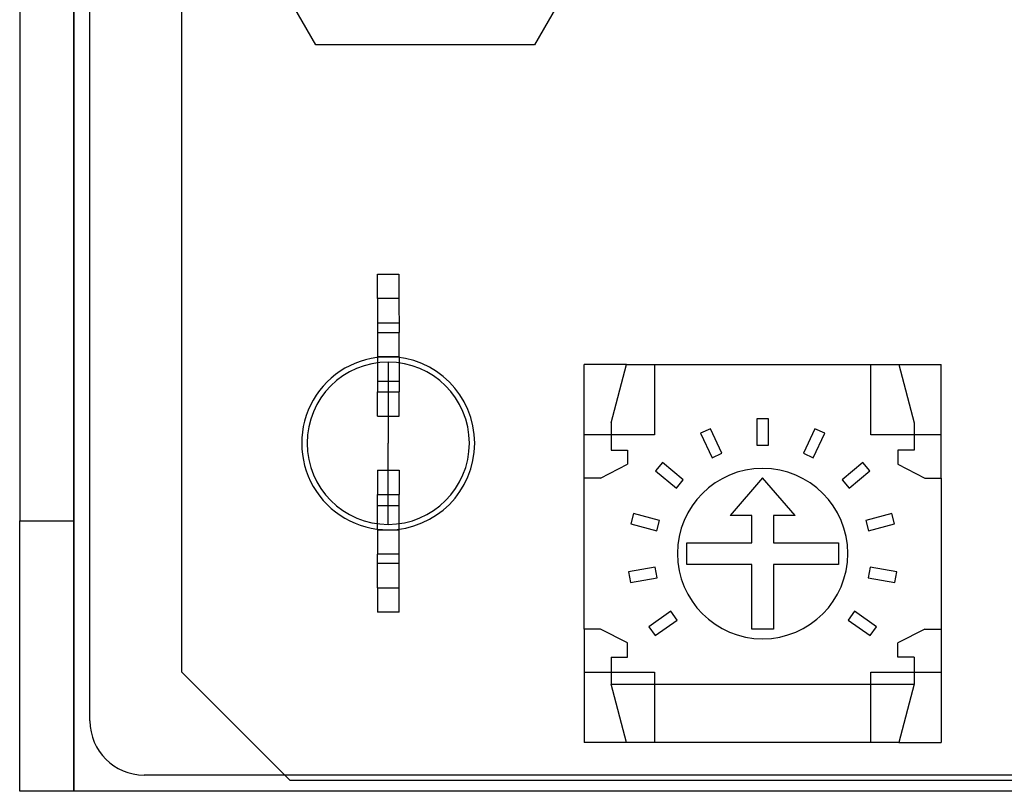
# Model space of a CAD drawing. Header units: millimetres. Extents: x 0 to 93, y 0 to 191.
# Tile 1 of 148: x 0 to 18, y 0 to 14. Entities that reach past the tile are written whole.
import ezdxf

# ---------------------------------------------------------------- set-up
doc = ezdxf.new("R2010")
doc.units = ezdxf.units.MM
doc.layers.add('MAIN-1', color=7, linetype='Continuous')
doc.layers.add('MAIN-2', color=7, linetype='Continuous')

msp = doc.modelspace()

# ---------------------------------------------------------------- linework, layer by layer
at = {"layer": 'MAIN-1'}
for p, q in [((0, 187.5), (0, 5)), ((1, 187.5), (1, 5)), ((1.3, 1.3), (1.3, 16.6)), ((3, 2.2), (3, 14.8)), ((6.614, 9.56), (7.014, 9.56)), ((6.614, 9.11), (6.614, 9.56)), ((7.014, 9.56), (7.014, 9.11)), ((7.014, 9.11), (6.614, 9.11)), ((6.614, 9.11), (6.615, 8.485)), ((7.014, 9.11), (7.015, 8.485)), ((6.615, 8.485), (7.015, 8.485)), ((6.615, 8.485), (6.615, 8.035)), ((7.015, 8.035), (7.015, 8.485)), ((6.615, 8.035), (7.015, 8.035)), ((6.615, 8.035), (6.615, 8.023)), ((7.015, 8.035), (7.015, 8.023)), ((6.815, 7.935), (6.815, 6.435)), ((11.221, 7.89), (10.439, 7.89)), ((10.439, 5.79), (10.439, 7.89)), ((10.939, 6.81), (11.221, 7.89)), ((11.221, 7.89), (16.257, 7.89)), ((16.257, 7.89), (16.539, 6.81)), ((16.257, 7.89), (17.039, 7.89)), ((17.039, 5.79), (17.039, 7.89)), ((10.939, 6.81), (10.939, 6.31)), ((13.639, 6.395), (13.639, 6.895)), ((13.639, 6.895), (13.839, 6.895)), ((13.839, 6.895), (13.839, 6.395)), ((16.539, 6.81), (16.539, 6.31)), ((12.773, 6.703), (12.592, 6.619)), ((12.592, 6.619), (12.803, 6.165)), ((12.985, 6.25), (12.773, 6.703)), ((14.705, 6.703), (14.494, 6.25)), ((14.675, 6.165), (14.886, 6.619)), ((14.886, 6.619), (14.705, 6.703)), ((6.816, 4.935), (6.815, 6.435)), ((13.839, 6.395), (13.639, 6.395)), ((10.939, 6.31), (11.239, 6.31)), ((11.239, 6.31), (11.239, 6.047)), ((12.803, 6.165), (12.985, 6.25)), ((14.494, 6.25), (14.675, 6.165)), ((16.239, 6.31), (16.239, 6.047)), ((16.539, 6.31), (16.239, 6.31)), ((10.739, 5.79), (11.239, 6.047)), ((11.888, 6.079), (11.76, 5.925)), ((12.271, 5.757), (11.888, 6.079)), ((15.59, 6.079), (15.207, 5.757)), ((15.719, 5.925), (15.59, 6.079)), ((16.239, 6.047), (16.739, 5.79)), ((11.76, 5.925), (12.143, 5.604)), ((15.336, 5.604), (15.719, 5.925)), ((10.739, 5.79), (10.439, 5.79)), ((10.439, 3), (10.439, 5.79)), ((12.143, 5.604), (12.271, 5.757)), ((13.739, 5.795), (13.139, 5.102)), ((14.339, 5.102), (13.739, 5.795)), ((15.207, 5.757), (15.336, 5.604)), ((16.739, 5.79), (17.039, 5.79)), ((17.039, 5.79), (17.039, 3)), ((11.35, 5.139), (11.299, 4.945)), ((11.833, 5.009), (11.35, 5.139)), ((13.539, 5.102), (13.139, 5.102)), ((13.539, 4.595), (13.539, 5.102)), ((14.339, 5.102), (13.939, 5.102)), ((13.939, 5.102), (13.939, 4.595)), ((16.128, 5.139), (15.645, 5.009)), ((16.18, 4.945), (16.128, 5.139)), ((0, 0), (0, 5)), ((0, 5), (1, 5)), ((1, 5), (1, 0)), ((11.299, 4.945), (11.781, 4.816)), ((11.781, 4.816), (11.833, 5.009)), ((15.645, 5.009), (15.697, 4.816)), ((15.697, 4.816), (16.18, 4.945)), ((6.616, 4.835), (6.616, 4.848)), ((6.616, 4.835), (6.616, 4.385)), ((6.616, 4.835), (7.016, 4.835)), ((7.016, 4.835), (7.016, 4.848)), ((7.016, 4.385), (7.016, 4.835)), ((12.339, 4.195), (12.339, 4.595)), ((12.339, 4.595), (13.539, 4.595)), ((13.939, 4.595), (15.139, 4.595)), ((15.139, 4.595), (15.139, 4.195)), ((6.616, 3.76), (6.616, 4.385)), ((7.016, 4.385), (6.616, 4.385)), ((7.016, 3.76), (7.016, 4.385)), ((13.539, 4.195), (12.339, 4.195)), ((13.539, 2.995), (13.539, 4.195)), ((15.139, 4.195), (13.939, 4.195)), ((13.939, 4.195), (13.939, 2.995)), ((11.752, 4.146), (11.26, 4.059)), ((11.26, 4.059), (11.295, 3.862)), ((11.787, 3.949), (11.752, 4.146)), ((15.726, 4.146), (15.691, 3.949)), ((16.219, 4.059), (15.726, 4.146)), ((16.184, 3.862), (16.219, 4.059)), ((11.295, 3.862), (11.787, 3.949)), ((15.691, 3.949), (16.184, 3.862)), ((6.616, 3.76), (6.616, 3.31)), ((6.616, 3.76), (7.016, 3.76)), ((7.016, 3.31), (7.016, 3.76)), ((7.016, 3.31), (6.616, 3.31)), ((12.044, 3.33), (11.634, 3.043)), ((12.158, 3.166), (12.044, 3.33)), ((15.435, 3.33), (15.32, 3.166)), ((15.844, 3.043), (15.435, 3.33)), ((11.749, 2.879), (12.158, 3.166)), ((15.32, 3.166), (15.73, 2.879)), ((10.739, 3), (10.439, 3)), ((10.439, 3), (10.439, 0.9)), ((11.239, 2.743), (10.739, 3)), ((11.634, 3.043), (11.749, 2.879)), ((13.939, 2.995), (13.539, 2.995)), ((15.73, 2.879), (15.844, 3.043)), ((16.739, 3), (16.239, 2.743)), ((16.739, 3), (17.039, 3)), ((17.039, 3), (17.039, 0.9)), ((11.239, 2.48), (11.239, 2.743)), ((16.239, 2.48), (16.239, 2.743)), ((10.939, 2.48), (11.239, 2.48)), ((10.939, 2.48), (10.939, 1.98)), ((16.539, 2.48), (16.239, 2.48)), ((16.539, 2.48), (16.539, 1.98)), ((5, 0.2), (3, 2.2)), ((10.939, 1.98), (16.539, 1.98)), ((11.221, 0.9), (10.939, 1.98)), ((16.539, 1.98), (16.257, 0.9)), ((11.221, 0.9), (10.439, 0.9)), ((16.257, 0.9), (11.221, 0.9)), ((16.257, 0.9), (17.039, 0.9)), ((4.9, 0.3), (2.3, 0.3)), ((19.3, 0.2), (5, 0.2)), ((1, 0), (0, 0)), ((19.3, 0), (1, 0))]:
    msp.add_line(p, q, dxfattribs=at)
for centre, radius, start, end in [((6.815, 6.435), 1.6, 90.0204, 270.0205), ((6.815, 6.435), 1.6, 270.0205, 90.0204), ((6.815, 6.435), 1.5, 90.0204, 270.0204), ((6.815, 6.435), 1.5, 270.0204, 90.0204), ((13.739, 4.395), 1.575, 90, 270), ((13.739, 4.395), 1.575, 270, 90), ((2.3, 1.3), 1, 180, 270)]:
    msp.add_arc(centre, radius, start, end, dxfattribs=at)
at = {"layer": 'MAIN-2'}
for p, q in [((1, 0), (1, 187.5)), ((5.479, 13.8), (3.459, 17.3)), ((11.541, 17.3), (9.521, 13.8)), ((9.521, 13.8), (5.479, 13.8)), ((5.479, 13.8), (5.479, 13.8)), ((9.521, 13.8), (9.521, 13.8)), ((6.614, 9.56), (6.614, 9.56)), ((7.014, 9.56), (7.014, 9.56)), ((7.014, 9.11), (6.614, 9.11)), ((6.614, 9.11), (6.614, 9.11)), ((7.014, 9.11), (7.014, 9.11)), ((6.614, 8.66), (7.014, 8.66)), ((7.015, 8.035), (6.615, 8.035)), ((6.615, 8.035), (6.615, 8.035)), ((6.615, 8.023), (6.615, 7.385)), ((6.815, 8.035), (6.815, 8.035)), ((7.015, 8.035), (7.015, 8.035)), ((7.015, 8.023), (7.015, 7.385)), ((6.815, 7.935), (6.815, 7.935)), ((10.439, 7.89), (10.439, 7.89)), ((11.221, 7.89), (11.221, 7.89)), ((11.739, 7.89), (11.739, 7.89)), ((11.739, 7.89), (11.739, 6.59)), ((15.739, 7.89), (15.739, 7.89)), ((15.739, 6.59), (15.739, 7.89)), ((16.257, 7.89), (16.257, 7.89)), ((17.039, 7.89), (17.039, 7.89)), ((6.615, 7.585), (6.615, 7.585)), ((6.615, 7.585), (7.015, 7.585)), ((7.015, 7.585), (7.015, 7.585)), ((6.615, 7.385), (7.015, 7.385)), ((6.615, 6.935), (6.615, 7.385)), ((6.615, 7.385), (6.615, 7.385)), ((7.015, 6.935), (7.015, 7.385)), ((7.015, 7.385), (7.015, 7.385)), ((6.615, 6.935), (7.015, 6.935)), ((6.615, 6.935), (6.615, 6.935)), ((7.015, 6.935), (7.015, 6.935)), ((10.939, 6.81), (10.939, 6.81)), ((13.639, 6.895), (13.639, 6.895)), ((13.839, 6.895), (13.839, 6.895)), ((16.539, 6.81), (16.539, 6.81)), ((10.439, 6.59), (10.439, 6.59)), ((11.739, 6.59), (10.439, 6.59)), ((11.739, 6.59), (11.739, 6.59)), ((12.592, 6.619), (12.592, 6.619)), ((12.773, 6.703), (12.773, 6.703)), ((14.705, 6.703), (14.705, 6.703)), ((14.886, 6.619), (14.886, 6.619)), ((17.039, 6.59), (15.739, 6.59)), ((15.739, 6.59), (15.739, 6.59)), ((17.039, 6.59), (17.039, 6.59)), ((13.639, 6.395), (13.639, 6.395)), ((13.839, 6.395), (13.839, 6.395)), ((10.939, 6.31), (10.939, 6.31)), ((11.239, 6.31), (11.239, 6.31)), ((12.985, 6.25), (12.985, 6.25)), ((14.494, 6.25), (14.494, 6.25)), ((16.239, 6.31), (16.239, 6.31)), ((16.539, 6.31), (16.539, 6.31)), ((11.239, 6.047), (11.239, 6.047)), ((11.888, 6.079), (11.888, 6.079)), ((12.803, 6.165), (12.803, 6.165)), ((14.675, 6.165), (14.675, 6.165)), ((15.59, 6.079), (15.59, 6.079)), ((16.239, 6.047), (16.239, 6.047)), ((6.615, 5.935), (7.015, 5.935)), ((6.615, 5.935), (6.616, 5.485)), ((6.615, 5.935), (6.615, 5.935)), ((7.015, 5.935), (7.016, 5.485)), ((7.015, 5.935), (7.015, 5.935)), ((11.76, 5.925), (11.76, 5.925)), ((13.739, 5.97), (13.739, 5.97)), ((15.719, 5.925), (15.719, 5.925)), ((10.439, 5.79), (10.439, 5.79)), ((10.739, 5.79), (10.739, 5.79)), ((12.271, 5.757), (12.271, 5.757)), ((13.739, 5.795), (13.739, 5.795)), ((15.207, 5.757), (15.207, 5.757)), ((16.739, 5.79), (16.739, 5.79)), ((17.039, 5.79), (17.039, 5.79)), ((6.616, 5.485), (7.016, 5.485)), ((6.616, 4.848), (6.616, 5.485)), ((6.616, 5.485), (6.616, 5.485)), ((7.016, 5.485), (7.016, 5.485)), ((7.016, 4.848), (7.016, 5.485)), ((12.143, 5.604), (12.143, 5.604)), ((15.336, 5.604), (15.336, 5.604)), ((6.616, 5.285), (6.616, 5.285)), ((6.616, 5.285), (7.016, 5.285)), ((7.016, 5.285), (7.016, 5.285)), ((11.35, 5.139), (11.35, 5.139)), ((13.139, 5.102), (13.139, 5.102)), ((13.539, 5.102), (13.539, 5.102)), ((13.939, 5.102), (13.939, 5.102)), ((14.339, 5.102), (14.339, 5.102)), ((16.128, 5.139), (16.128, 5.139)), ((6.816, 4.935), (6.816, 4.935)), ((11.299, 4.945), (11.299, 4.945)), ((11.833, 5.009), (11.833, 5.009)), ((15.645, 5.009), (15.645, 5.009)), ((16.18, 4.945), (16.18, 4.945)), ((6.616, 4.835), (7.016, 4.835)), ((6.616, 4.835), (6.616, 4.835)), ((6.816, 4.835), (6.816, 4.835)), ((7.016, 4.835), (7.016, 4.835)), ((11.781, 4.816), (11.781, 4.816)), ((15.697, 4.816), (15.697, 4.816)), ((12.339, 4.595), (12.339, 4.595)), ((13.539, 4.595), (13.539, 4.595)), ((13.939, 4.595), (13.939, 4.595)), ((15.139, 4.595), (15.139, 4.595)), ((7.016, 4.21), (6.616, 4.21)), ((12.339, 4.195), (12.339, 4.195)), ((13.539, 4.195), (13.539, 4.195)), ((13.939, 4.195), (13.939, 4.195)), ((15.139, 4.195), (15.139, 4.195)), ((11.26, 4.059), (11.26, 4.059)), ((11.752, 4.146), (11.752, 4.146)), ((15.726, 4.146), (15.726, 4.146)), ((16.219, 4.059), (16.219, 4.059)), ((11.295, 3.862), (11.295, 3.862)), ((11.787, 3.949), (11.787, 3.949)), ((15.691, 3.949), (15.691, 3.949)), ((16.184, 3.862), (16.184, 3.862)), ((6.616, 3.76), (6.616, 3.76)), ((6.616, 3.76), (7.016, 3.76)), ((7.016, 3.76), (7.016, 3.76)), ((6.616, 3.31), (6.616, 3.31)), ((7.016, 3.31), (7.016, 3.31)), ((12.044, 3.33), (12.044, 3.33)), ((15.435, 3.33), (15.435, 3.33)), ((12.158, 3.166), (12.158, 3.166)), ((15.32, 3.166), (15.32, 3.166)), ((10.439, 3), (10.439, 3)), ((10.739, 3), (10.739, 3)), ((11.634, 3.043), (11.634, 3.043)), ((13.539, 2.995), (13.539, 2.995)), ((13.939, 2.995), (13.939, 2.995)), ((15.844, 3.043), (15.844, 3.043)), ((16.739, 3), (16.739, 3)), ((17.039, 3), (17.039, 3)), ((11.239, 2.743), (11.239, 2.743)), ((11.749, 2.879), (11.749, 2.879)), ((13.739, 2.82), (13.739, 2.82)), ((15.73, 2.879), (15.73, 2.879)), ((16.239, 2.743), (16.239, 2.743)), ((10.939, 2.48), (10.939, 2.48)), ((11.239, 2.48), (11.239, 2.48)), ((16.239, 2.48), (16.239, 2.48)), ((16.539, 2.48), (16.539, 2.48)), ((3, 2.2), (3, 2.2)), ((10.439, 2.2), (10.439, 2.2)), ((10.439, 2.2), (11.739, 2.2)), ((11.739, 2.2), (11.739, 0.9)), ((11.739, 2.2), (11.739, 2.2)), ((15.739, 2.2), (17.039, 2.2)), ((15.739, 0.9), (15.739, 2.2)), ((15.739, 2.2), (15.739, 2.2)), ((17.039, 2.2), (17.039, 2.2)), ((10.939, 1.98), (10.939, 1.98)), ((10.939, 1.98), (10.939, 1.98)), ((16.539, 1.98), (16.539, 1.98)), ((16.539, 1.98), (16.539, 1.98)), ((1.3, 1.3), (1.3, 1.3)), ((10.439, 0.9), (10.439, 0.9)), ((11.221, 0.9), (11.221, 0.9)), ((11.739, 0.9), (11.739, 0.9)), ((15.739, 0.9), (15.739, 0.9)), ((16.257, 0.9), (16.257, 0.9)), ((17.039, 0.9), (17.039, 0.9)), ((2.3, 0.3), (2.3, 0.3)), ((87.5, 0.3), (4.9, 0.3)), ((5, 0.2), (5, 0.2)), ((0, 0), (0, 0)), ((1, 0), (1, 0)), ((1, 0), (1, 0))]:
    msp.add_line(p, q, dxfattribs=at)

doc.saveas('drawing.dxf')
